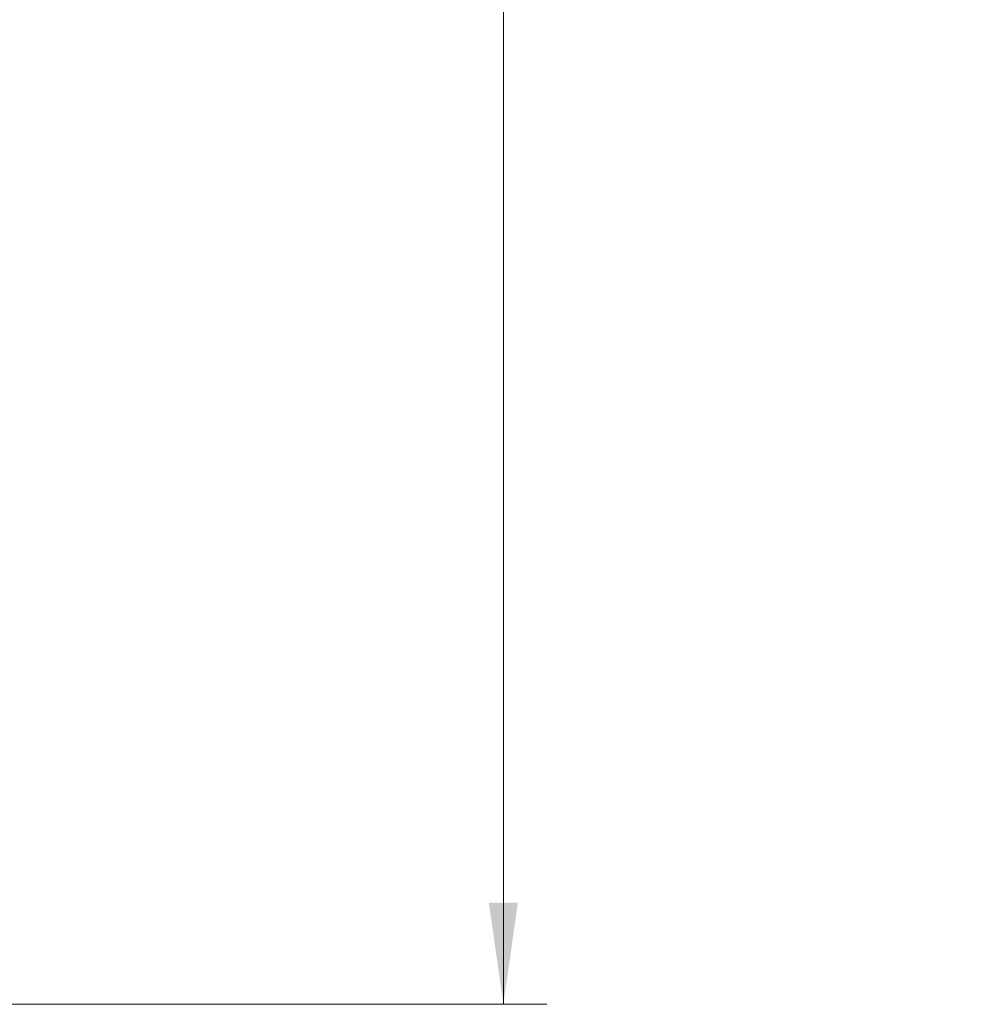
# Model space of a CAD drawing. Header units: millimetres. Extents: x 0 to 11920, y 0 to 8400.
# Tile 28 of 64: x 3594 to 4259, y 5192 to 5871. Entities that reach past the tile are written whole.
import ezdxf

# ---------------------------------------------------------------- set-up
doc = ezdxf.new("R2010")
doc.units = ezdxf.units.MM
doc.header["$LTSCALE"] = 20
doc.styles.add('SLDTEXTSTYLE0', font='TXT', dxfattribs={"width": 0.605})
doc.dimstyles.new('SLDDIMSTYLE0', dxfattribs={"dimtxt": 70, "dimasz": 70, "dimexe": 0, "dimexo": 0.0625, "dimgap": 17.5, "dimtad": 1, "dimdec": 1, "dimrnd": 1e-09, "dimzin": 12, "dimdsep": 46, "dimtxsty": 'SLDTEXTSTYLE0', "dimsah": 1, "dimcen": 0.09, "dimadec": 0, "dimazin": 3, "dimtfac": 1, "dimtofl": 0, "dimtmove": 0, "dimatfit": 3, "dimfxl": 1, "dimfrac": 2, "dimtolj": 1, "dimtzin": 12, "dimarcsym": 0})
doc.dimstyles.new('SLDDIMSTYLE3', dxfattribs={"dimtxt": 70, "dimasz": 70, "dimexe": 0, "dimexo": 0.0625, "dimgap": 17.5, "dimtad": 1, "dimdec": 1, "dimrnd": 1e-09, "dimzin": 12, "dimdsep": 46, "dimtxsty": 'SLDTEXTSTYLE0', "dimsah": 1, "dimcen": 0.09, "dimse1": 1, "dimsd1": 1, "dimadec": 0, "dimazin": 3, "dimtfac": 1, "dimtofl": 0, "dimtmove": 0, "dimatfit": 3, "dimfxl": 1, "dimfrac": 2, "dimtolj": 1, "dimtzin": 12, "dimarcsym": 0})

# ---------------------------------------------------------------- blocks, each defined once
blk = doc.blocks.new('_D_11')
at = {"color": 7, "linetype": 'Continuous', "lineweight": 0}
for p, q in [((3258.88, 7562.88), (3957.47, 7562.88)), ((3927.47, 7562.88), (3927.47, 5191.88)), ((2805.72, 5191.88), (3957.47, 5191.88))]:
    blk.add_line(p, q, dxfattribs=at)
at = {"color": 7, "linetype": 'Continuous', "lineweight": 18}
for points in [[(3927.47, 7562.88), (3917.47, 7492.88), (3937.47, 7492.88)], [(3927.47, 5191.88), (3937.47, 5261.88), (3917.47, 5261.88)]]:
    blk.add_solid(points, dxfattribs=at)
at = {"color": 7, "linetype": 'Continuous', "lineweight": 18, "insert": (3837.23, 6270.44), "char_height": 70, "attachment_point": 1, "rotation": 90, "style": 'SLDTEXTSTYLE0'}
blk.add_mtext('2371', dxfattribs=at)
blk = doc.blocks.new('_D_14')
at = {"color": 7, "linetype": 'Continuous', "lineweight": 0}
for p, q in [((5109.48, 5467.68), (5109.48, 5626.55)), ((5109.48, 5596.55), (4638.87, 5596.55))]:
    blk.add_line(p, q, dxfattribs=at)
at = {"color": 7, "linetype": 'Continuous', "lineweight": 18}
blk.add_solid([(5109.48, 5596.55), (5039.48, 5606.55), (5039.48, 5586.55)], dxfattribs=at)
at = {"color": 7, "linetype": 'Continuous', "lineweight": 18, "insert": (4638.87, 5686.79), "char_height": 70, "attachment_point": 1, "style": 'SLDTEXTSTYLE0'}
blk.add_mtext('1878,5', dxfattribs=at)
blk = doc.blocks.new('_D_15')
at = {"color": 7, "linetype": 'Continuous', "lineweight": 0}
for p, q in [((5109.48, 5467.68), (5109.48, 5776.28)), ((5109.48, 5746.28), (4626.19, 5746.28))]:
    blk.add_line(p, q, dxfattribs=at)
at = {"color": 7, "linetype": 'Continuous', "lineweight": 18}
for centre, start, end in [((4746.3, 5800), 153.43495, 206.56505), ((4825.54, 5800), 333.43495, 26.56505)]:
    blk.add_arc(centre, 120.11, start, end, dxfattribs=at)
blk.add_solid([(5109.48, 5746.28), (5039.48, 5756.28), (5039.48, 5736.28)], dxfattribs=at)
at = {"color": 7, "linetype": 'Continuous', "lineweight": 18, "insert": (4638.87, 5836.52), "char_height": 70, "attachment_point": 1, "style": 'SLDTEXTSTYLE0'}
blk.add_mtext('1992,5', dxfattribs=at)

msp = doc.modelspace()

# ---------------------------------------------------------------- dimensions: what is measured, and where the dimension line sits
at = {"color": 7, "linetype": 'Continuous', "lineweight": 18}
dim = msp.add_linear_dim(base=(3927.47, 5191.88), p1=(3254.88, 7562.88), p2=(2801.72, 5191.88), angle=90, dimstyle='SLDDIMSTYLE0', dxfattribs=at)
dim.commit()
dim.dimension.update_dxf_attribs({"geometry": '_D_11', "text_midpoint": (3927.47, 6377.38), "dimtype": 160})
dim = msp.add_linear_dim(base=(5109.48, 5746.28), p1=(3230.98, 5520.23), p2=(5109.48, 5463.68), text='(<>)', dimstyle='SLDDIMSTYLE3', dxfattribs=at)
dim.commit()
dim.dimension.update_dxf_attribs({"geometry": '_D_15', "text_midpoint": (4785.92, 5746.28), "dimtype": 160})
dim = msp.add_linear_dim(base=(3230.98, 5596.55), p1=(5109.48, 5463.68), p2=(3230.98, 5520.23), dimstyle='SLDDIMSTYLE3', dxfattribs=at)
dim.commit()
dim.dimension.update_dxf_attribs({"geometry": '_D_14', "text_midpoint": (4785.92, 5596.55), "dimtype": 160})

doc.saveas('drawing.dxf')
